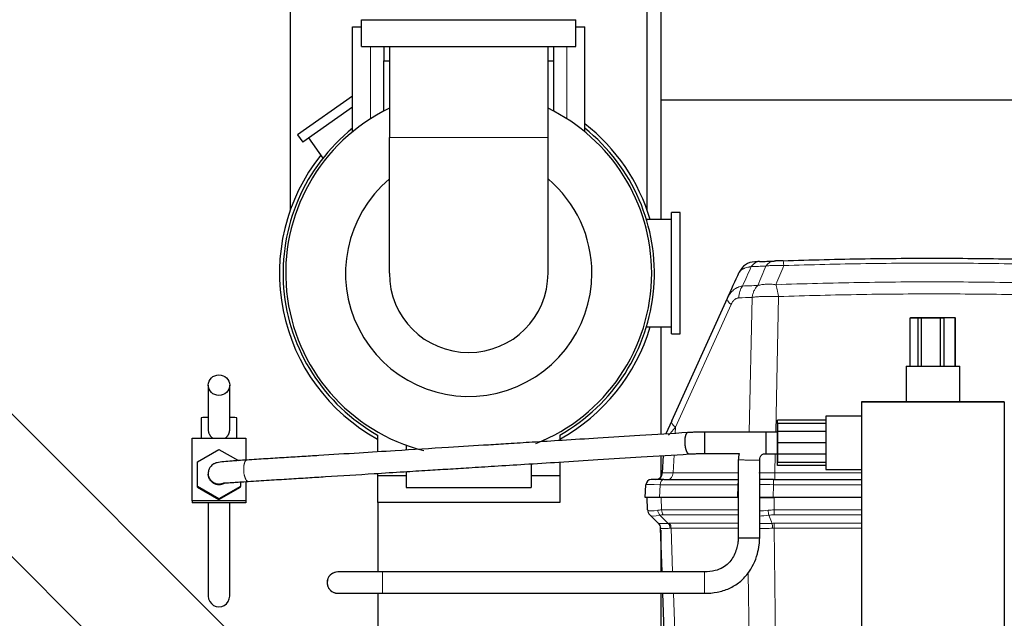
# Model space of a CAD drawing. Header units: inches. Extents: x 0 to 17820, y -10 to 12600.
# Tile 101 of 125: x 8462 to 9014, y 10493 to 10829. Entities that reach past the tile are written whole.
import ezdxf

# ---------------------------------------------------------------- set-up
doc = ezdxf.new("R2010")
doc.units = ezdxf.units.IN
doc.layers.add('1', color=7, linetype='Continuous', true_color=0xffffff)
doc.layers.add('254', color=7, linetype='Continuous', true_color=0xffffff)
doc.styles.add('latin_extended', font='simplex.shx')
doc.dimstyles.get("Standard").update_dxf_attribs({"dimtxt": 0.18, "dimasz": 0.18, "dimexe": 0.18, "dimexo": 0.0625, "dimgap": 0.09, "dimtad": 0, "dimtih": 1, "dimtoh": 1, "dimdec": 4, "dimzin": 0, "dimdsep": 46, "dimtxsty": 'Standard', "dimcen": 0.09, "dimadec": 0, "dimazin": 0, "dimtfac": 1, "dimtdec": 4, "dimtofl": 0, "dimtmove": 0, "dimatfit": 3, "dimfxl": 1, "dimtolj": 1, "dimtzin": 0, "dimarcsym": 0})

# ---------------------------------------------------------------- blocks, each defined once
blk = doc.blocks.new('_U5')
at = {"layer": '254', "color": 3, "linetype": 'Continuous', "lineweight": 13, "transparency": 16777216}
for p, q in [((7549.04, 10084.15), (7549.04, 11597.89)), ((9937.59, 8760.54), (9937.59, 11597.89)), ((7654.04, 11567.89), (9832.59, 11567.89))]:
    blk.add_line(p, q, dxfattribs=at)
at = {"layer": '254', "color": 3, "transparency": 16777216}
for points in [[(7654.04, 11585.39), (7654.04, 11550.39), (7549.04, 11567.89)], [(9832.59, 11550.39), (9832.59, 11585.39), (9937.59, 11567.89)]]:
    blk.add_solid(points, dxfattribs=at)
at = {"layer": 'Defpoints', "color": 0, "transparency": 16777216}
for p in [(9937.59, 11567.89), (7549.04, 10054.15), (9937.59, 8730.54)]:
    blk.add_point(p, dxfattribs=at)
at = {"layer": '254', "color": 2, "lineweight": 13, "transparency": 16777216, "insert": (8560.82, 11725.39), "char_height": 105, "attachment_point": 1, "style": 'latin_extended'}
blk.add_mtext('\\A1;2389', dxfattribs=at)

msp = doc.modelspace()

# ---------------------------------------------------------------- linework, layer by layer
at = {"layer": '1', "color": 2, "linetype": 'Continuous', "lineweight": 25}
for p, q in [((8821.094, 10955.047), (8821.094, 10783.749)), ((8613.54, 10841.649), (8613.54, 10721.807)), ((8813.54, 10721.807), (8813.54, 10841.649)), ((8653.54, 10828.649), (8773.54, 10828.649)), ((8653.54, 10813.649), (8653.54, 10828.649)), ((8773.54, 10813.649), (8773.54, 10828.649)), ((8648.54, 10824.649), (8653.54, 10824.649)), ((8648.54, 10765.904), (8648.54, 10824.649)), ((8773.541, 10824.649), (8778.54, 10824.649)), ((8778.54, 10765.904), (8778.54, 10824.649)), ((8653.54, 10813.649), (8773.54, 10813.649)), ((8666.04, 10813.649), (8666.04, 10805.649)), ((8669.09, 10813.652), (8669.09, 10762.649)), ((8757.99, 10762.649), (8757.99, 10813.652)), ((8761.04, 10813.649), (8761.04, 10805.649)), ((8666.04, 10777.479), (8666.04, 10805.649)), ((8666.04, 10805.649), (8669.091, 10805.649)), ((8757.99, 10805.649), (8761.04, 10805.649)), ((8761.04, 10805.649), (8761.04, 10777.479)), ((8648.54, 10785.797), (8617.72, 10764.217)), ((8821.094, 10783.749), (8821.094, 10716.647)), ((8821.094, 10783.749), (9067.955, 10783.749)), ((8648.543, 10779.695), (8620.588, 10760.121)), ((8617.72, 10764.217), (8620.588, 10760.121)), ((8623.865, 10762.416), (8631.849, 10751.013)), ((8669.09, 10686.649), (8669.09, 10762.649)), ((8757.99, 10686.649), (8757.99, 10762.649)), ((8827.04, 10716.649), (8813.145, 10716.649)), ((8832.04, 10720.649), (8827.04, 10720.649)), ((8827.04, 10652.649), (8827.04, 10720.649)), ((8832.04, 10652.649), (8832.04, 10720.649)), ((8591.577, 10473.872), (8356.981, 10708.468)), ((8827.303, 10603.951), (8858.476, 10672.698)), ((8960.839, 10661.648), (8967.19, 10661.648)), ((8960.839, 10634.649), (8960.839, 10661.648)), ((8965.376, 10661.649), (8961.032, 10661.649)), ((8961.032, 10661.648), (8961.032, 10661.649)), ((8977.885, 10661.649), (8965.376, 10661.649)), ((8965.376, 10634.649), (8965.376, 10661.649)), ((8967.19, 10661.648), (8979.892, 10661.648)), ((8967.19, 10634.649), (8967.19, 10661.648)), ((8986.049, 10661.649), (8977.885, 10661.649)), ((8977.885, 10634.649), (8977.885, 10661.649)), ((8979.892, 10634.649), (8979.892, 10661.648)), ((8986.049, 10634.649), (8986.049, 10661.649)), ((8986.049, 10661.648), (8986.242, 10661.648)), ((8986.242, 10634.649), (8986.242, 10661.648)), ((8813.122, 10656.649), (8827.04, 10656.649)), ((8821.094, 10656.652), (8821.094, 10596.421)), ((8333.578, 10651.968), (8513.71, 10471.836)), ((8827.04, 10652.649), (8832.04, 10652.649)), ((8958.54, 10634.649), (8958.54, 10614.649)), ((8958.54, 10634.649), (8958.54, 10614.649)), ((8958.54, 10634.649), (8973.54, 10634.649)), ((8958.54, 10634.649), (8973.54, 10634.649)), ((8973.54, 10634.649), (8988.54, 10634.649)), ((8973.54, 10634.649), (8988.54, 10634.649)), ((8988.54, 10614.649), (8988.54, 10634.649)), ((8988.54, 10614.649), (8988.54, 10634.649)), ((8567.67, 10623.936), (8567.67, 10598.971)), ((8579.67, 10598.974), (8579.67, 10623.936)), ((9013.539, 10614.649), (8933.539, 10614.649)), ((8933.539, 10614.649), (8933.539, 10142.149)), ((8933.54, 10614.649), (8933.54, 10142.149)), ((8933.54, 10614.649), (9013.54, 10614.649)), ((9013.539, 10614.649), (9013.539, 10416.726)), ((9013.54, 10614.649), (9013.54, 10416.726)), ((8563.633, 10605.661), (8563.633, 10594.219)), ((8583.708, 10594.219), (8583.708, 10605.661)), ((8933.539, 10606.649), (8913.54, 10606.649)), ((8913.54, 10606.649), (8913.54, 10591.649)), ((8827.303, 10603.951), (8823.996, 10596.657)), ((8913.54, 10602.549), (8886.54, 10602.549)), ((8886.54, 10602.549), (8886.54, 10591.549)), ((8886.541, 10597.999), (8886.541, 10604.35)), ((8913.54, 10604.35), (8886.541, 10604.35)), ((8558.67, 10559.231), (8558.67, 10594.219)), ((8558.67, 10594.219), (8588.67, 10594.219)), ((8588.67, 10594.219), (8588.67, 10581.96)), ((8662.54, 10596.013), (8662.54, 10586.557)), ((8764.54, 10596.013), (8764.54, 10592.901)), ((8886.541, 10585.297), (8886.541, 10597.999)), ((8913.54, 10597.999), (8886.541, 10597.999)), ((8678.54, 10590.31), (8678.54, 10587.552)), ((8886.54, 10591.549), (8886.54, 10580.549)), ((8913.54, 10591.549), (8886.54, 10591.549)), ((8913.54, 10591.639), (8913.54, 10576.639)), ((8561.67, 10581.045), (8573.67, 10587.971)), ((8573.67, 10587.971), (8584.547, 10581.693)), ((8821.094, 10584.397), (8821.094, 10572.317)), ((8822.163, 10574.835), (8822.669, 10584.494)), ((8886.541, 10578.946), (8886.541, 10585.297)), ((8913.54, 10585.297), (8886.541, 10585.297)), ((8561.67, 10567.193), (8561.67, 10581.045)), ((8748.54, 10579.883), (8748.54, 10566.649)), ((8764.54, 10580.878), (8764.54, 10573.149)), ((8913.54, 10580.549), (8886.54, 10580.549)), ((8913.54, 10578.946), (8886.541, 10578.946)), ((8662.54, 10574.534), (8662.54, 10573.149)), ((8662.54, 10573.149), (8662.54, 10558.149)), ((8678.542, 10573.149), (8662.54, 10573.149)), ((8678.54, 10575.529), (8678.54, 10566.649)), ((8764.54, 10573.149), (8748.539, 10573.149)), ((8764.54, 10573.149), (8764.54, 10558.149)), ((8913.54, 10576.639), (8933.539, 10576.639)), ((8561.67, 10566.8), (8561.67, 10567.193)), ((8573.67, 10560.267), (8561.67, 10567.193)), ((8561.67, 10566.8), (8573.67, 10559.875)), ((8585.67, 10567.193), (8573.67, 10560.267)), ((8573.67, 10559.875), (8585.67, 10566.8)), ((8585.67, 10569.742), (8585.67, 10567.193)), ((8585.67, 10566.8), (8585.67, 10567.193)), ((8588.67, 10569.936), (8588.67, 10559.231)), ((8678.54, 10566.649), (8748.54, 10566.649)), ((8812.44, 10561.044), (8812.815, 10568.201)), ((8822.831, 10571.044), (8815.811, 10571.044)), ((8822.831, 10571.044), (8864.54, 10571.044)), ((8884.205, 10571.044), (8876.167, 10571.044)), ((8884.205, 10571.044), (8933.541, 10571.044)), ((8558.67, 10559.231), (8558.67, 10558.053)), ((8588.67, 10559.231), (8558.67, 10559.231)), ((8588.67, 10558.053), (8558.67, 10558.053)), ((8573.67, 10559.875), (8573.67, 10560.267)), ((8588.67, 10559.231), (8588.67, 10558.053)), ((8764.54, 10558.149), (8662.54, 10558.149)), ((8662.789, 10519.357), (8662.789, 10558.152)), ((8820.337, 10561.044), (8812.44, 10561.044)), ((8813.697, 10554.05), (8813.453, 10561.044)), ((8864.153, 10561.044), (8820.337, 10561.044)), ((8884.16, 10561.044), (8876.2, 10561.044)), ((8876.245, 10561.044), (8884.57, 10561.044)), ((8933.54, 10561.044), (8884.16, 10561.044)), ((8815.097, 10551.137), (8814.916, 10551.312)), ((8819.857, 10546.541), (8815.097, 10551.137)), ((8821.909, 10519.355), (8821.054, 10543.824)), ((8821.094, 10542.678), (8821.094, 10519.353)), ((8634.253, 10513.36), (8634.253, 10513.353)), ((8662.789, 10400.656), (8662.789, 10507.358)), ((8821.094, 10507.354), (8821.094, 10398.649)), ((8826.04, 10401.044), (8822.328, 10507.355))]:
    msp.add_line(p, q, dxfattribs=at)
at = {"layer": '1', "color": 110, "linetype": 'Continuous', "lineweight": 13}
for p, q in [((8658.54, 10773.143), (8658.54, 10813.649)), ((8768.54, 10773.143), (8768.54, 10813.649)), ((8757.99, 10762.649), (8669.09, 10762.649)), ((8870.666, 10597.649), (8872.246, 10673.101)), ((8887.075, 10673.53), (8885.486, 10597.649)), ((8860.522, 10669.092), (8829.349, 10600.344)), ((8829.349, 10600.344), (8829.17, 10596.921)), ((8828.538, 10584.859), (8828.013, 10574.835)), ((8885.232, 10585.549), (8885.008, 10574.835)), ((8828.013, 10574.835), (8864.54, 10574.835)), ((8885.008, 10574.835), (8933.545, 10574.835)), ((8820.712, 10568.201), (8820.337, 10561.044)), ((8864.303, 10568.201), (8820.712, 10568.201)), ((8864.153, 10561.044), (8864.303, 10568.201)), ((8884.31, 10568.201), (8884.16, 10561.044)), ((8933.54, 10568.201), (8884.31, 10568.201)), ((8821.356, 10561.044), (8821.6, 10554.05)), ((8884.57, 10561.044), (8884.668, 10554.05)), ((8820.59, 10551.137), (8825.35, 10546.541)), ((8821.6, 10554.05), (8864.54, 10554.05)), ((8864.54, 10551.312), (8822.462, 10551.312)), ((8881.659, 10551.12), (8883.555, 10546.539)), ((8933.544, 10551.312), (8884.626, 10551.312)), ((8884.668, 10554.05), (8933.54, 10554.05)), ((8826.046, 10546.562), (8864.54, 10546.562)), ((8884.611, 10546.562), (8933.541, 10546.562)), ((8826.908, 10543.824), (8827.763, 10519.355)), ((8864.54, 10543.824), (8826.908, 10543.824)), ((8884.569, 10543.827), (8886.465, 10401.044)), ((8933.54, 10543.827), (8884.569, 10543.827)), ((8871.634, 10401.044), (8870.071, 10518.782)), ((8828.182, 10507.355), (8831.894, 10401.044))]:
    msp.add_line(p, q, dxfattribs=at)
at = {"layer": '1', "color": 2, "linetype": 'Continuous', "lineweight": 25}
for centre, radius, start, end in [((8713.54, 10686.649), 102.5, 115.70063, 255.85313), ((8713.54, 10686.649), 102.5, 0, 64.305), ((8713.54, 10686.649), 104, 128.68002, 240.63414), ((8713.54, 10686.649), 104, 299.36586, 51.31998), ((8713.54, 10686.649), 106, 16.44187, 52.18312), ((8713.54, 10686.649), 106, 141.435, 241.23937), ((8713.54, 10686.649), 69, 130.10625, 0), ((8713.54, 10686.649), 69, 0, 49.89938), ((8874.155, 10683.06), 10, 92.2875, 155.60855), ((8713.54, 10686.649), 44.45, 180, 0), ((8713.54, 10686.649), 102.5, 291.47062, 0), ((8713.54, 10686.649), 106, 298.76063, 343.56375), ((8818.168, 10575.044), 4, 270, 357), ((8815.811, 10568.044), 3, 90, 177), ((8817.695, 10554.19), 4, 182, 226), ((8817.056, 10543.684), 4, 2, 46)]:
    msp.add_arc(centre, radius, start, end, dxfattribs=at)
at = {"layer": '1', "color": 110, "linetype": 'Continuous', "lineweight": 13}
for centre, major_axis, ratio, start_param, end_param in [((8884.943, 10683.467), (-0.356, 9.994), 0.7044459, 0, 0.7470351), ((8890.03, 10683.643), (0.335, -9.994), 0.0364755, 2.3817732, 3.1415927), ((8876.878, 10683.167), (-0.388, 9.992), 0.7043164, 0, 0.7458904), ((8871.948, 10672.309), (-0.38, 9.993), 0.7058529, 0.7460838, 1.4915916), ((8867.584, 10668.569), (9.107, -4.13), 0.3265315, 3.1415927, 3.9852637), ((8844.426, 10617.497), (21.308, 24.447), 0.0041215, 2.3520688, 2.6571716), ((8836.411, 10599.821), (9.107, -4.13), 0.3265315, 3.1415927, 3.9852637), ((8842.201, 10575.044), (20.038, 0.209), 0.0043176, 3.1413211, 3.9255841), ((8825.188, 10575.044), (0, -4), 0.7071068, 0, 1.5184364), ((8884.337, 10575.044), (20.006, 0.084), 0.0106102, 4.2895156, 4.7458768), ((8885.147, 10575.044), (0, 4), 0.0348995, 1.6231562, 3.1415927), ((8839.844, 10568.044), (-27.029, 0.157), 0.0024029, 5.4988104, 6.2830734), ((8822.831, 10568.044), (0, 3), 0.7071068, 0, 1.5184364), ((8866.421, 10568.044), (0, 3), 0.7071068, 1.1160033, 1.5184364), ((8883.395, 10568.044), (-27.005, 0.063), 0.0058962, 4.6785247, 4.9794208), ((8884.205, 10568.044), (0, 3), 0.0348995, 4.7647489, 6.2831853), ((8841.512, 10531.19), (-27.815, 22.86), 0.0012043, 0.0010623, 0.1244399), ((8817.876, 10554.015), (2.779, 2.877), 0.9843837, 2.3675742, 3.1415927), ((8840.356, 10564.279), (26.632, 10.16), 0.1373262, 3.2180339, 3.7561723), ((8840.356, 10564.279), (25.439, 12.901), 0.1731331, 3.2015008, 3.7396392), ((8841.512, 10531.19), (-26.395, 20.361), 0.393791, 5.8137109, 5.9370884), ((8822.555, 10554.015), (-0.791, 3.921), 0.7856053, 1.4504059, 2.2244243), ((8839.547, 10528.312), (-22.007, 21.251), 0.399716, 5.8907385, 6.0141161), ((8824.427, 10554.19), (0, 4), 0.7071068, 1.6057029, 2.3736478), ((8883.597, 10564.279), (26.627, 6.05), 0.4614087, 4.3290443, 4.5355083), ((8883.597, 10564.279), (26.896, 4.545), 0.366406, 4.3735947, 4.5609559), ((8884.059, 10531.19), (26.938, 2.025), 0.8452863, 1.4847689, 1.6139917), ((8881.562, 10553.998), (-0.514, 3.967), 0.0981334, 1.5949464, 2.3695471), ((8884.156, 10528.312), (16.311, 16.541), 0.9797618, 0.7682011, 0.8974239), ((8884.529, 10554.19), (0, 4), 0.0348995, 3.9095375, 4.6774824), ((8843.874, 10522.562), (-22.963, 22.175), 0.3997158, 5.8907389, 5.9326837), ((8823.386, 10543.663), (0.248, -3.992), 0.7365098, 1.5606155, 2.328865), ((8824.082, 10543.684), (0, -4), 0.7071068, 1.6057029, 2.3736478), ((8884.105, 10522.545), (16.74, 17.556), 0.9790743, 0.7510683, 0.7950929), ((8883.652, 10543.662), (0.176, -3.996), 0.0107279, 1.606568, 2.3741804), ((8884.708, 10543.685), (0, -4), 0.0348995, 3.9095375, 4.6767843), ((8841.909, 10519.684), (-20.855, 24.14), 0.0011363, 6.2426526, 6.2845973), ((8841.909, 10519.684), (-18.569, 23.033), 0.3891219, 5.9768116, 6.0187565), ((8884.202, 10519.668), (1.011, 24.145), 0.827012, 0.0321983, 0.0762229)]:
    msp.add_ellipse(centre, major_axis=major_axis, ratio=ratio, start_param=start_param, end_param=end_param, dxfattribs=at)
at = {"layer": '1', "color": 2, "linetype": 'Continuous', "lineweight": 25}
msp.add_ellipse((8573.67, 10623.936), major_axis=(-6, 0), ratio=0.9588735, dxfattribs=at)
for centre, major_axis, ratio, start_param, end_param in [((8573.671, 10605.661), (10.037, 0), 0.0261769, 2.2115831, 3.1415927), ((8573.671, 10605.661), (10.037, 0), 0.0261769, 0, 0.930206), ((8817.078, 10543.663), (-2.779, -2.877), 0.9981779, 2.3733431, 3.1415927), ((8640.253, 10513.36), (-6, 0), 1, 4.712389, 6.2831853), ((8573.671, 10505.781), (6, 0), 0.9996573, 3.1411018, 6.2827926)]:
    msp.add_ellipse(centre, major_axis=major_axis, ratio=ratio, start_param=start_param, end_param=end_param, dxfattribs=at)
for points, degree in [([(8876.49, 10693.16), (8879.189, 10693.264), (8881.888, 10693.365), (8884.587, 10693.461)], 3), ([(8858.476, 10672.698), (8860.665, 10677.526), (8862.856, 10682.356), (8865.047, 10687.19)], 3), ([(8880.054, 10585.549), (8883.297, 10585.549), (8886.54, 10585.549)], 2)]:
    msp.add_open_spline(points, degree=degree, dxfattribs=at)
for points, knots in [([(8889.695, 10693.638), (8889.458, 10693.63), (8889.222, 10693.622), (8888.927, 10693.612), (8888.869, 10693.61), (8888.751, 10693.606), (8888.692, 10693.604), (8888.515, 10693.598), (8888.399, 10693.594), (8888.051, 10693.582), (8887.822, 10693.574), (8887.372, 10693.559), (8887.149, 10693.551), (8886.821, 10693.54), (8886.713, 10693.536), (8886.551, 10693.53), (8886.497, 10693.528), (8886.391, 10693.525), (8886.338, 10693.523), (8886.076, 10693.514), (8885.873, 10693.506), (8885.482, 10693.493), (8885.294, 10693.486), (8884.931, 10693.473), (8884.756, 10693.467), (8884.587, 10693.461)], [0, 0, 0, 0, 0.125, 0.125, 0.15625, 0.15625, 0.1875, 0.1875, 0.25, 0.25, 0.375, 0.375, 0.5, 0.5, 0.5625, 0.5625, 0.59375, 0.59375, 0.625, 0.625, 0.75, 0.75, 0.875, 0.875, 1, 1, 1, 1]), ([(8889.695, 10693.638), (8905.02, 10694.152), (8935.668, 10694.898), (8981.64, 10695.172), (9012.287, 10694.791), (9035.272, 10694.294), (9046.765, 10693.992), (9058.257, 10693.611), (9065.918, 10693.34), (9069.749, 10693.195), (9088.903, 10692.428), (9104.219, 10691.673), (9127.183, 10690.33), (9134.835, 10689.847), (9150.133, 10688.811), (9157.779, 10688.258), (9180.707, 10686.493), (9211.255, 10683.858), (9241.755, 10680.662), (9256.993, 10678.923)], [0, 0, 0, 0, 0.125, 0.25, 0.375, 0.375, 0.4375, 0.46875, 0.46875, 0.5, 0.5, 0.625, 0.625, 0.6875, 0.6875, 0.75, 0.75, 0.875, 1, 1, 1, 1]), ([(8876.49, 10693.16), (8876.363, 10693.155), (8876.241, 10693.15), (8876.065, 10693.143), (8876.008, 10693.141), (8875.895, 10693.136), (8875.841, 10693.134), (8875.573, 10693.124), (8875.379, 10693.116), (8875.027, 10693.102), (8874.869, 10693.096), (8874.692, 10693.089), (8874.658, 10693.088), (8874.592, 10693.085), (8874.56, 10693.084), (8874.467, 10693.08), (8874.41, 10693.078), (8874.25, 10693.072), (8874.16, 10693.068), (8874.008, 10693.062), (8873.946, 10693.059), (8873.849, 10693.056), (8873.814, 10693.054), (8873.767, 10693.052), (8873.756, 10693.052), (8873.756, 10693.052)], [0, 0, 0, 0, 0.0626514, 0.0626514, 0.0939771, 0.0939771, 0.1253028, 0.1253028, 0.2506057, 0.2506057, 0.3759085, 0.3759085, 0.4072342, 0.4072342, 0.4385599, 0.4385599, 0.5012113, 0.5012113, 0.6265141, 0.6265141, 0.751817, 0.751817, 0.8771198, 0.8771198, 1, 1, 1, 1]), ([(8567.67, 10598.971), (8567.67, 10598.935), (8567.671, 10598.81), (8567.675, 10598.686), (8567.691, 10598.423), (8567.726, 10598.075), (8567.792, 10597.735), (8567.853, 10597.483), (8567.886, 10597.357), (8567.924, 10597.233), (8567.951, 10597.15), (8567.964, 10597.109), (8568.035, 10596.905), (8568.162, 10596.589), (8568.316, 10596.29), (8568.443, 10596.073), (8568.509, 10595.966), (8568.578, 10595.862), (8568.626, 10595.792), (8568.65, 10595.758), (8568.773, 10595.588), (8568.877, 10595.458), (8569.095, 10595.209), (8569.21, 10595.09), (8569.451, 10594.863), (8569.577, 10594.755), (8569.742, 10594.626), (8569.775, 10594.6), (8569.843, 10594.55), (8569.877, 10594.525), (8569.979, 10594.452), (8570.049, 10594.405), (8570.195, 10594.31), (8570.272, 10594.263), (8570.35, 10594.217)], [0, 0, 0, 0, 0.0181462, 0.0626223, 0.0626223, 0.1515745, 0.2405266, 0.2405266, 0.2850027, 0.3072407, 0.3072407, 0.3294787, 0.3294787, 0.4184309, 0.507383, 0.507383, 0.5518591, 0.5740971, 0.5740971, 0.5963352, 0.5963352, 0.6852873, 0.6852873, 0.7742395, 0.7742395, 0.8631916, 0.8631916, 0.8854296, 0.8854296, 0.9076677, 0.9076677, 0.9521437, 0.9521437, 1, 1, 1, 1]), ([(8576.959, 10594.2), (8577.047, 10594.25), (8577.134, 10594.304), (8577.255, 10594.382), (8577.29, 10594.405), (8577.359, 10594.452), (8577.463, 10594.524), (8577.563, 10594.599), (8577.759, 10594.753), (8577.884, 10594.86), (8578.124, 10595.086), (8578.239, 10595.204), (8578.457, 10595.451), (8578.561, 10595.581), (8578.683, 10595.75), (8578.708, 10595.785), (8578.755, 10595.854), (8578.825, 10595.958), (8578.89, 10596.064), (8579.017, 10596.28), (8579.171, 10596.575), (8579.297, 10596.888), (8579.382, 10597.129), (8579.421, 10597.251), (8579.457, 10597.376), (8579.479, 10597.46), (8579.49, 10597.502), (8579.543, 10597.714), (8579.576, 10597.885), (8579.628, 10598.23), (8579.66, 10598.534), (8579.67, 10598.841), (8579.67, 10598.974)], [0, 0, 0, 0, 0.0532711, 0.0532711, 0.075284, 0.075284, 0.0972968, 0.1413225, 0.1413225, 0.229374, 0.229374, 0.3174254, 0.3174254, 0.4054768, 0.4054768, 0.4274897, 0.4274897, 0.4495025, 0.4935282, 0.4935282, 0.5815796, 0.6696311, 0.6696311, 0.7136568, 0.7356696, 0.7356696, 0.7576825, 0.7576825, 0.8457339, 0.8457339, 0.9337853, 1, 1, 1, 1]), ([(8836.324, 10597.366), (8827.361, 10596.809), (8810.562, 10595.764), (8787.058, 10594.302), (8766.942, 10593.051), (8750.215, 10592.01), (8736.468, 10591.155), (8720.855, 10590.184), (8699.695, 10588.868), (8675.55, 10587.366), (8651.337, 10585.86), (8633.947, 10584.778), (8619.974, 10583.909), (8610.096, 10583.295), (8599.838, 10582.657), (8592.873, 10582.224), (8589.324, 10582.003)], [0, 0, 0, 0, 0.1088661, 0.2040292, 0.2854715, 0.3531938, 0.4071964, 0.4524366, 0.5428257, 0.6641971, 0.7456983, 0.8369156, 0.8754092, 0.9154024, 0.9568952, 1, 1, 1, 1]), ([(8845.686, 10597.648), (8844.508, 10597.649), (8842.42, 10597.627), (8839.652, 10597.548), (8837.716, 10597.453), (8836.688, 10597.39), (8836.324, 10597.366)], [0, 0, 0, 0, 0.367247, 0.6567455, 0.8777396, 1, 1, 1, 1]), ([(8886.541, 10597.648), (8879.735, 10597.648), (8869.526, 10597.648), (8855.908, 10597.648), (8849.096, 10597.648), (8845.686, 10597.648)], [0, 0, 0, 0, 0.4997506, 0.7496338, 1, 1, 1, 1]), ([(8590.048, 10570.025), (8593.959, 10570.268), (8601.573, 10570.742), (8612.69, 10571.433), (8623.201, 10572.087), (8639.097, 10573.076), (8657.067, 10574.193), (8676.178, 10575.382), (8689.926, 10576.237), (8702.037, 10576.991), (8714.474, 10577.764), (8728.792, 10578.655), (8745.611, 10579.701), (8764.929, 10580.902), (8786.748, 10582.26), (8811.065, 10583.772), (8828.109, 10584.832), (8837.048, 10585.388)], [0, 0, 0, 0, 0.0475014, 0.0924737, 0.1350272, 0.175162, 0.2855532, 0.3532771, 0.4072893, 0.4525267, 0.5003752, 0.558345, 0.6264358, 0.7046479, 0.7929818, 0.8914379, 1, 1, 1, 1]), ([(8837.048, 10585.388), (8837.984, 10585.451), (8839.74, 10585.545), (8842.657, 10585.629), (8844.59, 10585.649), (8845.689, 10585.648)], [0, 0, 0, 0, 0.3423736, 0.6301384, 1, 1, 1, 1]), ([(8845.689, 10585.648), (8849.098, 10585.648), (8855.531, 10585.648), (8861.964, 10585.648), (8864.989, 10585.648)], [0, 0, 0, 0, 0.5298282, 1, 1, 1, 1]), ([(8864.978, 10585.651), (8864.972, 10585.627), (8864.705, 10584.444), (8864.562, 10583.246), (8864.541, 10582.035)], [0, 0, 0, 0, 0.0204379, 1, 1, 1, 1]), ([(8876.54, 10581.99), (8876.54, 10582.009), (8876.54, 10582.032), (8876.54, 10582.055), (8876.54, 10582.059), (8876.54, 10582.059), (8876.54, 10582.06), (8876.54, 10582.06), (8876.54, 10582.06), (8876.541, 10582.06), (8876.541, 10582.059), (8876.541, 10582.059), (8876.541, 10582.06), (8876.541, 10582.06), (8876.542, 10582.073), (8876.543, 10582.098), (8876.549, 10582.2), (8876.578, 10582.483), (8876.714, 10583.242), (8877.008, 10584.098), (8877.518, 10584.805), (8878.004, 10585.184), (8878.855, 10585.489), (8879.561, 10585.58), (8880.054, 10585.549)], [0, 0, 0, 0, 0.0099217, 0.0120999, 0.0122255, 0.0122341, 0.0122373, 0.0122407, 0.0122449, 0.0123173, 0.0123333, 0.0123417, 0.0123582, 0.0123817, 0.0126118, 0.0188615, 0.0260593, 0.0658224, 0.1683563, 0.4309576, 0.5320644, 0.6218436, 0.750207, 1, 1, 1, 1]), ([(8589.32, 10582.003), (8587.654, 10581.9), (8584.769, 10581.712), (8580.27, 10581.393), (8575.823, 10581.008), (8573.355, 10580.72), (8571.917, 10580.335), (8571.306, 10580.102), (8570.27, 10579.593), (8568.928, 10578.47), (8567.898, 10576.55), (8567.684, 10575.292), (8567.671, 10574.585)], [0, 0, 0, 0, 0.1478939, 0.2694406, 0.4569641, 0.6882164, 0.7515438, 0.7736425, 0.7996115, 0.882708, 0.9386842, 1, 1, 1, 1]), ([(8864.541, 10582.035), (8864.541, 10578.399), (8864.54, 10571.121), (8864.54, 10561.418), (8864.54, 10552.919), (8864.54, 10545.644), (8864.54, 10540.793), (8864.54, 10538.375)], [0, 0, 0, 0, 0.2498671, 0.5000816, 0.6666922, 0.8338403, 1, 1, 1, 1]), ([(8876.54, 10538.368), (8876.54, 10542.004), (8876.54, 10549.283), (8876.54, 10558.381), (8876.54, 10565.664), (8876.54, 10571.126), (8876.54, 10576.568), (8876.54, 10580.189), (8876.54, 10581.99)], [0, 0, 0, 0, 0.2501104, 0.5005269, 0.6257436, 0.7509448, 0.8761553, 1, 1, 1, 1]), ([(8567.671, 10574.585), (8567.671, 10574.549), (8567.671, 10574.478), (8567.671, 10574.334), (8567.671, 10574.226), (8567.671, 10574.154)], [0, 0, 0, 0, 0.2477122, 0.4980091, 1, 1, 1, 1]), ([(8576.944, 10569.127), (8576.801, 10569.034), (8576.655, 10568.947), (8576.417, 10568.82), (8576.329, 10568.776), (8576.149, 10568.691), (8576.059, 10568.651), (8575.787, 10568.538), (8575.418, 10568.406), (8575.039, 10568.311), (8574.75, 10568.253), (8574.654, 10568.236), (8574.508, 10568.214), (8574.459, 10568.208), (8574.361, 10568.196), (8574.311, 10568.19), (8574.065, 10568.166), (8573.869, 10568.156), (8573.477, 10568.156), (8573.282, 10568.165), (8572.893, 10568.203), (8572.699, 10568.232), (8572.457, 10568.28), (8572.409, 10568.29), (8572.312, 10568.312), (8572.264, 10568.323), (8572.12, 10568.359), (8572.025, 10568.385), (8571.743, 10568.471), (8571.375, 10568.602), (8571.021, 10568.769), (8570.761, 10568.908), (8570.676, 10568.956), (8570.549, 10569.032), (8570.507, 10569.058), (8570.423, 10569.111), (8570.381, 10569.138), (8570.176, 10569.275), (8570.018, 10569.392), (8569.716, 10569.64), (8569.571, 10569.771), (8569.294, 10570.047), (8569.162, 10570.192), (8569.005, 10570.383), (8568.974, 10570.421), (8568.913, 10570.499), (8568.823, 10570.617), (8568.738, 10570.738), (8568.575, 10570.982), (8568.373, 10571.318), (8568.206, 10571.671), (8568.093, 10571.943), (8568.057, 10572.035), (8568.007, 10572.174), (8567.991, 10572.221), (8567.96, 10572.315), (8567.945, 10572.362), (8567.873, 10572.598), (8567.825, 10572.788), (8567.749, 10573.171), (8567.72, 10573.365), (8567.681, 10573.754), (8567.671, 10573.95), (8567.671, 10574.15), (8567.671, 10574.152), (8567.671, 10574.154)], [0, 0, 0, 0, 0.0398062, 0.0398062, 0.0626571, 0.0626571, 0.085508, 0.085508, 0.1312097, 0.1769115, 0.1769115, 0.1997624, 0.1997624, 0.2111878, 0.2111878, 0.2226132, 0.2226132, 0.268315, 0.268315, 0.3140167, 0.3140167, 0.3597185, 0.3597185, 0.3711439, 0.3711439, 0.3825694, 0.3825694, 0.4054202, 0.4054202, 0.451122, 0.4968237, 0.4968237, 0.5196746, 0.5196746, 0.5311, 0.5311, 0.5425255, 0.5425255, 0.5882272, 0.5882272, 0.633929, 0.633929, 0.6796307, 0.6796307, 0.6910562, 0.6910562, 0.7024816, 0.7253325, 0.7253325, 0.7710342, 0.816736, 0.816736, 0.8395869, 0.8395869, 0.8510123, 0.8510123, 0.8624377, 0.8624377, 0.9081395, 0.9081395, 0.9538412, 0.9538412, 0.999543, 0.999543, 1, 1, 1, 1]), ([(8576.654, 10569.178), (8576.672, 10569.152), (8576.895, 10569.108), (8578.241, 10569.198), (8581.35, 10569.443), (8585.582, 10569.74), (8588.392, 10569.922), (8590.051, 10570.025)], [0, 0, 0, 0, 0.0756848, 0.2798268, 0.5699879, 0.7625883, 1, 1, 1, 1]), ([(8567.671, 10558.053), (8567.671, 10556.425), (8567.671, 10550.156), (8567.671, 10537.979), (8567.671, 10524.831), (8567.671, 10515.942), (8567.671, 10512.595), (8567.671, 10511.512), (8567.671, 10510.613), (8567.671, 10509.825), (8567.671, 10509.06), (8567.671, 10508.121), (8567.671, 10507.009), (8567.671, 10506.21), (8567.671, 10505.781)], [0, 0, 0, 0, 0.0933995, 0.3598015, 0.6988586, 0.8480437, 0.8699242, 0.8909413, 0.9102165, 0.9215333, 0.93617, 0.9541267, 0.9754034, 1, 1, 1, 1]), ([(8579.671, 10505.781), (8579.671, 10506.207), (8579.671, 10506.987), (8579.671, 10508.052), (8579.671, 10508.906), (8579.671, 10509.603), (8579.671, 10510.824), (8579.671, 10513.285), (8579.671, 10518.147), (8579.671, 10526.844), (8579.671, 10539.992), (8579.671, 10551.076), (8579.671, 10557.518), (8579.671, 10558.053)], [0, 0, 0, 0, 0.0244302, 0.0447928, 0.0610879, 0.0734485, 0.0848142, 0.1311422, 0.2146859, 0.363871, 0.630273, 0.96933, 1, 1, 1, 1]), ([(8864.54, 10538.375), (8864.527, 10537.783), (8864.435, 10536.261), (8863.767, 10532.425), (8862.166, 10528.069), (8859.178, 10524.083), (8855.882, 10521.492), (8851.204, 10519.724), (8847.664, 10519.291), (8845.564, 10519.353)], [0, 0, 0, 0, 0.0586786, 0.1516154, 0.3863653, 0.5110174, 0.6425272, 0.7974898, 1, 1, 1, 1]), ([(8845.588, 10507.352), (8848.025, 10507.323), (8852.715, 10507.772), (8859.501, 10509.811), (8865.388, 10513.407), (8871.427, 10519.607), (8874.87, 10527.103), (8876.303, 10534.068), (8876.518, 10537.069), (8876.54, 10538.368)], [0, 0, 0, 0, 0.1469088, 0.2900982, 0.4294294, 0.565141, 0.815457, 0.9208137, 1, 1, 1, 1]), ([(8665.231, 10519.356), (8663.171, 10519.356), (8659.309, 10519.356), (8653.818, 10519.356), (8649.185, 10519.356), (8644.411, 10519.356), (8641.665, 10519.356), (8640.524, 10519.355), (8640.356, 10519.355), (8640.336, 10519.355)], [0, 0, 0, 0, 0.1542651, 0.2970686, 0.4318213, 0.5630483, 0.8163828, 0.9263108, 1, 1, 1, 1]), ([(8845.564, 10519.353), (8839.013, 10519.355), (8826.743, 10519.356), (8809.579, 10519.356), (8794.895, 10519.356), (8782.684, 10519.356), (8772.649, 10519.356), (8761.252, 10519.356), (8745.806, 10519.356), (8730.234, 10519.356), (8717.041, 10519.356), (8707.884, 10519.356), (8698.105, 10519.356), (8687.707, 10519.356), (8676.68, 10519.356), (8669.119, 10519.356), (8665.231, 10519.356)], [0, 0, 0, 0, 0.1089811, 0.2041203, 0.2855463, 0.3532593, 0.4072595, 0.4524912, 0.5428594, 0.6642136, 0.7115507, 0.7623308, 0.8165536, 0.8742191, 0.9353251, 1, 1, 1, 1]), ([(8634.253, 10513.356), (8634.187, 10513.399), (8634.27, 10513.026), (8634.392, 10511.643), (8635.274, 10509.86), (8636.569, 10508.475), (8638.15, 10507.666), (8639.277, 10507.422), (8639.789, 10507.371), (8640.019, 10507.36), (8640.127, 10507.357), (8640.174, 10507.356)], [0, 0, 0, 0, 0.2965903, 0.562041, 0.6971466, 0.822549, 0.9248689, 0.9675247, 0.9857717, 0.9939038, 1, 1, 1, 1]), ([(8640.174, 10507.356), (8640.203, 10507.356), (8640.399, 10507.356), (8641.591, 10507.356), (8644.373, 10507.356), (8649.171, 10507.356), (8653.814, 10507.356), (8659.308, 10507.356), (8663.172, 10507.356), (8665.231, 10507.356)], [0, 0, 0, 0, 0.0781219, 0.1877363, 0.4401048, 0.5707085, 0.7047292, 0.8466846, 1, 1, 1, 1]), ([(8665.231, 10507.356), (8669.264, 10507.356), (8677.025, 10507.356), (8688.217, 10507.356), (8698.512, 10507.356), (8707.916, 10507.356), (8719.685, 10507.356), (8732.558, 10507.356), (8748.025, 10507.356), (8764.991, 10507.356), (8780.145, 10507.356), (8792.444, 10507.356), (8800.179, 10507.356), (8808.369, 10507.356), (8817.016, 10507.356), (8826.122, 10507.355), (8835.697, 10507.357), (8842.237, 10507.354), (8845.588, 10507.352)], [0, 0, 0, 0, 0.0670794, 0.1290943, 0.1861743, 0.2383171, 0.2855224, 0.3819339, 0.4524406, 0.5428037, 0.6641409, 0.7044978, 0.7473832, 0.7927971, 0.8407397, 0.8912111, 0.9442693, 1, 1, 1, 1])]:
    msp.add_open_spline(points, degree=3, knots=knots, dxfattribs=at)
at = {"layer": '1', "color": 110, "linetype": 'Continuous', "lineweight": 13}
for points, knots in [([(8871.817, 10690.321), (8871.578, 10690.286), (8871.343, 10690.249), (8871, 10690.189), (8870.887, 10690.169), (8870.664, 10690.126), (8870.555, 10690.105), (8870.013, 10689.994), (8869.606, 10689.898), (8868.838, 10689.687), (8868.479, 10689.574), (8868.059, 10689.423), (8867.976, 10689.392), (8867.855, 10689.345), (8867.815, 10689.329), (8867.735, 10689.297), (8867.696, 10689.281), (8867.502, 10689.201), (8867.315, 10689.118), (8867.139, 10689.033), (8867.069, 10688.998), (8867.035, 10688.981), (8866.933, 10688.929), (8866.867, 10688.894), (8866.673, 10688.787), (8866.551, 10688.715), (8866.204, 10688.495), (8866, 10688.343), (8865.642, 10688.03), (8865.489, 10687.868), (8865.231, 10687.536), (8865.127, 10687.365), (8865.047, 10687.19)], [0, 0, 0, 0, 0.0625, 0.0625, 0.09375, 0.09375, 0.125, 0.125, 0.25, 0.25, 0.375, 0.375, 0.40625, 0.40625, 0.421875, 0.421875, 0.4375, 0.4375, 0.5, 0.515625, 0.515625, 0.53125, 0.53125, 0.5625, 0.5625, 0.625, 0.625, 0.75, 0.75, 0.875, 0.875, 1, 1, 1, 1]), ([(8890.038, 10690.897), (8889.576, 10690.932), (8889.116, 10690.962), (8888.543, 10690.991), (8888.429, 10690.997), (8888.2, 10691.007), (8888.086, 10691.012), (8887.744, 10691.026), (8887.518, 10691.033), (8886.842, 10691.051), (8885.952, 10691.064), (8885.083, 10691.053), (8884.439, 10691.036), (8884.172, 10691.027), (8883.907, 10691.016), (8883.802, 10691.011), (8883.749, 10691.009), (8883.591, 10691.001), (8883.486, 10690.996), (8882.966, 10690.967), (8882.56, 10690.938), (8881.767, 10690.869), (8880.993, 10690.789), (8880.257, 10690.686), (8879.899, 10690.629)], [0, 0, 0, 0, 0.125, 0.125, 0.15625, 0.15625, 0.1875, 0.1875, 0.25, 0.25, 0.375, 0.5, 0.5, 0.5625, 0.578125, 0.578125, 0.59375, 0.59375, 0.625, 0.625, 0.75, 0.75, 0.875, 1, 1, 1, 1]), ([(9256.879, 10676.184), (9241.66, 10677.922), (9211.198, 10681.116), (9180.688, 10683.748), (9157.788, 10685.512), (9150.152, 10686.065), (9134.873, 10687.1), (9127.231, 10687.583), (9104.295, 10688.925), (9088.998, 10689.68), (9069.868, 10690.447), (9066.042, 10690.591), (9058.39, 10690.863), (9046.912, 10691.244), (9035.434, 10691.545), (9012.478, 10692.043), (8981.869, 10692.425), (8935.954, 10692.154), (8905.344, 10691.41), (8890.038, 10690.897)], [0, 0, 0, 0, 0.125, 0.25, 0.25, 0.3125, 0.3125, 0.375, 0.375, 0.5, 0.5, 0.53125, 0.53125, 0.5625, 0.625, 0.625, 0.75, 0.875, 1, 1, 1, 1]), ([(8866.882, 10679.465), (8866.423, 10679.398), (8865.526, 10679.206), (8864.671, 10678.899), (8864.046, 10678.626), (8863.841, 10678.528), (8863.587, 10678.395), (8863.537, 10678.369), (8863.436, 10678.314), (8863.286, 10678.231), (8863.138, 10678.144), (8862.65, 10677.846), (8862.276, 10677.581), (8861.56, 10677.001), (8861.218, 10676.685), (8860.811, 10676.258), (8860.73, 10676.171), (8860.572, 10675.994), (8860.338, 10675.725), (8860.115, 10675.444), (8859.684, 10674.866), (8859.415, 10674.46), (8859.042, 10673.822), (8858.922, 10673.604), (8858.749, 10673.269), (8858.693, 10673.156), (8858.583, 10672.929), (8858.529, 10672.814), (8858.476, 10672.698)], [0, 0, 0, 0, 0.125, 0.25, 0.25, 0.3125, 0.3125, 0.328125, 0.328125, 0.34375, 0.375, 0.375, 0.5, 0.5, 0.625, 0.625, 0.65625, 0.65625, 0.6875, 0.75, 0.75, 0.875, 0.875, 0.9375, 0.9375, 0.96875, 0.96875, 1, 1, 1, 1]), ([(8875.404, 10679.782), (8875.197, 10679.565), (8874.998, 10679.337), (8874.617, 10678.863), (8874.435, 10678.616), (8874.089, 10678.105), (8873.925, 10677.842), (8873.617, 10677.299), (8873.473, 10677.02), (8873.205, 10676.451), (8873.081, 10676.16), (8872.855, 10675.567), (8872.752, 10675.266), (8872.478, 10674.352), (8872.339, 10673.728), (8872.246, 10673.101)], [0, 0, 0, 0, 0.125, 0.125, 0.25, 0.25, 0.375, 0.375, 0.5, 0.5, 0.625, 0.625, 0.75, 0.75, 1, 1, 1, 1]), ([(8885.599, 10680.221), (8884.697, 10680.342), (8883.794, 10680.424), (8882.01, 10680.508), (8881.128, 10680.509), (8879.834, 10680.452), (8879.408, 10680.423), (8878.568, 10680.345), (8878.154, 10680.297), (8876.934, 10680.124), (8876.15, 10679.97), (8875.404, 10679.782)], [0, 0, 0, 0, 0.25, 0.25, 0.5, 0.5, 0.625, 0.625, 0.75, 0.75, 1, 1, 1, 1]), ([(8885.599, 10680.221), (8901.154, 10680.775), (8932.264, 10681.589), (8978.929, 10681.934), (9010.039, 10681.58), (9033.371, 10681.095), (9045.038, 10680.798), (9058.649, 10680.356), (9064.482, 10680.146), (9068.371, 10680.001), (9070.315, 10679.926), (9080.037, 10679.542), (9091.7, 10679.026), (9105.303, 10678.328), (9111.131, 10678.008), (9115.017, 10677.791), (9116.96, 10677.679), (9134.443, 10676.659), (9165.499, 10674.554), (9212.009, 10670.522), (9242.967, 10667.251), (9258.433, 10665.469)], [0, 0, 0, 0, 0.125, 0.25, 0.375, 0.375, 0.4375, 0.46875, 0.484375, 0.484375, 0.5, 0.5, 0.5625, 0.59375, 0.609375, 0.609375, 0.625, 0.625, 0.75, 0.875, 1, 1, 1, 1]), ([(8887.075, 10673.53), (8886.976, 10674.162), (8886.87, 10674.789), (8886.701, 10675.708), (8886.643, 10676.01), (8886.524, 10676.605), (8886.463, 10676.897), (8886.339, 10677.468), (8886.275, 10677.747), (8886.146, 10678.29), (8886.08, 10678.554), (8885.946, 10679.063), (8885.878, 10679.309), (8885.74, 10679.78), (8885.67, 10680.006), (8885.599, 10680.221)], [0, 0, 0, 0, 0.25, 0.25, 0.375, 0.375, 0.5, 0.5, 0.625, 0.625, 0.75, 0.75, 0.875, 0.875, 1, 1, 1, 1]), ([(8860.522, 10669.092), (8860.553, 10669.159), (8860.583, 10669.225), (8860.646, 10669.356), (8860.678, 10669.421), (8860.775, 10669.615), (8860.842, 10669.741), (8861.049, 10670.113), (8861.195, 10670.35), (8861.428, 10670.689), (8861.508, 10670.798), (8861.631, 10670.958), (8861.694, 10671.037), (8861.758, 10671.115), (8861.801, 10671.166), (8861.823, 10671.191), (8862.019, 10671.416), (8862.2, 10671.6), (8862.575, 10671.931), (8862.77, 10672.079), (8863.022, 10672.242), (8863.099, 10672.289), (8863.176, 10672.333), (8863.228, 10672.362), (8863.254, 10672.376), (8863.384, 10672.446), (8863.489, 10672.496), (8863.806, 10672.63), (8864.019, 10672.699), (8864.45, 10672.795), (8864.667, 10672.824), (8864.887, 10672.832)], [0, 0, 0, 0, 0.03125, 0.03125, 0.0625, 0.0625, 0.125, 0.125, 0.25, 0.25, 0.3125, 0.3125, 0.34375, 0.359375, 0.359375, 0.375, 0.375, 0.5, 0.5, 0.625, 0.625, 0.65625, 0.671875, 0.671875, 0.6875, 0.6875, 0.75, 0.75, 0.875, 0.875, 1, 1, 1, 1]), ([(8887.075, 10673.53), (8886.589, 10673.554), (8885.622, 10673.602), (8884.184, 10673.65), (8882.773, 10673.68), (8881.397, 10673.69), (8880.062, 10673.682), (8878.774, 10673.654), (8877.536, 10673.608), (8876.353, 10673.543), (8875.229, 10673.46), (8874.169, 10673.359), (8873.168, 10673.242), (8872.552, 10673.148), (8872.246, 10673.101)], [0, 0, 0, 0, 0.089031, 0.1769996, 0.2639132, 0.3497793, 0.4346056, 0.5184004, 0.601172, 0.6829292, 0.763681, 0.8434369, 0.9222065, 1, 1, 1, 1]), ([(9258.564, 10658.703), (9243.153, 10660.483), (9212.308, 10663.751), (9165.967, 10667.783), (9135.023, 10669.891), (9117.604, 10670.913), (9115.668, 10671.025), (9111.796, 10671.243), (9105.989, 10671.563), (9092.435, 10672.263), (9080.814, 10672.782), (9071.127, 10673.168), (9069.19, 10673.243), (9065.315, 10673.388), (9059.503, 10673.6), (9045.941, 10674.045), (9034.317, 10674.346), (9011.068, 10674.837), (8980.07, 10675.201), (8933.572, 10674.875), (8902.574, 10674.076), (8887.075, 10673.53)], [0, 0, 0, 0, 0.125, 0.25, 0.375, 0.375, 0.390625, 0.390625, 0.40625, 0.4375, 0.5, 0.5, 0.515625, 0.515625, 0.53125, 0.5625, 0.625, 0.625, 0.75, 0.875, 1, 1, 1, 1]), ([(8819.857, 10546.541), (8819.869, 10546.529), (8819.91, 10546.517), (8820.048, 10546.494), (8820.145, 10546.484), (8820.393, 10546.468), (8820.544, 10546.461), (8820.903, 10546.452), (8821.11, 10546.449), (8821.376, 10546.449), (8821.406, 10546.449), (8821.466, 10546.449), (8821.497, 10546.45), (8821.591, 10546.45), (8821.783, 10546.451), (8821.989, 10546.454), (8822.419, 10546.461), (8822.729, 10546.467), (8823.397, 10546.484), (8823.754, 10546.494), (8824.517, 10546.517), (8824.921, 10546.529), (8825.35, 10546.541)], [0, 0, 0, 0, 0.125, 0.125, 0.25, 0.25, 0.375, 0.375, 0.5, 0.5, 0.515625, 0.515625, 0.53125, 0.53125, 0.5625, 0.625, 0.625, 0.75, 0.75, 0.875, 0.875, 1, 1, 1, 1]), ([(8876.533, 10546.437), (8876.601, 10546.437), (8876.668, 10546.437), (8876.812, 10546.438), (8877.192, 10546.439), (8877.575, 10546.442), (8878.498, 10546.449), (8879.118, 10546.457), (8880.369, 10546.476), (8880.999, 10546.488), (8882.269, 10546.512), (8882.91, 10546.526), (8883.555, 10546.539)], [0, 0, 0, 0, 0.0296785, 0.0296785, 0.0631378, 0.1969753, 0.1969753, 0.4646502, 0.4646502, 0.7323251, 0.7323251, 1, 1, 1, 1]), ([(8826.328, 10543.805), (8825.93, 10543.777), (8825.554, 10543.751), (8824.844, 10543.704), (8824.51, 10543.684), (8823.885, 10543.65), (8823.594, 10543.637), (8823.189, 10543.624), (8823.059, 10543.621), (8822.873, 10543.618), (8822.812, 10543.617), (8822.723, 10543.616), (8822.694, 10543.616), (8822.636, 10543.616), (8822.379, 10543.615), (8822.155, 10543.62), (8821.805, 10543.638), (8821.655, 10543.651), (8821.403, 10543.684), (8821.302, 10543.704), (8821.15, 10543.751), (8821.098, 10543.777), (8821.072, 10543.805)], [0, 0, 0, 0, 0.125, 0.125, 0.25, 0.25, 0.375, 0.375, 0.4375, 0.4375, 0.46875, 0.46875, 0.484375, 0.484375, 0.5, 0.625, 0.625, 0.75, 0.75, 0.875, 0.875, 1, 1, 1, 1]), ([(8883.689, 10543.807), (8883.074, 10543.776), (8882.465, 10543.747), (8881.255, 10543.695), (8880.655, 10543.672), (8879.465, 10543.635), (8878.874, 10543.621), (8877.996, 10543.606), (8877.704, 10543.602), (8877.341, 10543.599), (8877.269, 10543.598), (8877.124, 10543.597), (8877.052, 10543.597), (8876.835, 10543.596), (8876.692, 10543.595), (8876.534, 10543.595), (8876.519, 10543.595), (8876.504, 10543.595)], [0, 0, 0, 0, 0.2483624, 0.2483624, 0.4967247, 0.4967247, 0.7450871, 0.7450871, 0.8692683, 0.8692683, 0.9003136, 0.9003136, 0.9313589, 0.9313589, 0.9934494, 0.9934494, 1, 1, 1, 1])]:
    msp.add_open_spline(points, degree=3, knots=knots, dxfattribs=at)
for points in [[(8871.817, 10690.321), (8870.171, 10686.701), (8868.526, 10683.082), (8866.882, 10679.465)], [(8879.899, 10690.629), (8877.205, 10690.531), (8874.511, 10690.428), (8871.817, 10690.321)], [(8875.404, 10679.782), (8876.908, 10683.398), (8878.406, 10687.014), (8879.899, 10690.629)], [(8890.038, 10690.897), (8888.564, 10687.338), (8887.084, 10683.779), (8885.599, 10680.221)], [(8866.882, 10679.465), (8869.722, 10679.576), (8872.563, 10679.681), (8875.404, 10679.782)], [(8872.246, 10673.101), (8869.793, 10673.015), (8867.34, 10672.925), (8864.887, 10672.832)]]:
    msp.add_open_spline(points, degree=3, dxfattribs=at)
at = {"layer": '1', "color": 2, "linetype": 'Continuous', "lineweight": 25}
for points, weights, knots in [([(8836.485, 10597.357), (8835.723, 10597.48), (8834.746, 10596.586), (8834.459, 10593.838), (8834.601, 10589.61), (8835.076, 10586.74), (8836.124, 10585.52), (8836.924, 10585.391), (8836.962, 10585.388), (8837, 10585.386), (8837.039, 10585.388)], [1.01661171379, 1.01661171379, 0.958470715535, 1.01661171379, 1.01661171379, 0.958470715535, 1.01661171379, 1.01661171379, 1.01646961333, 1.01620648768, 1.0158413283], [0, 0, 0, 0, 0, 0.4879388, 0.4879388, 0.4879388, 0.9758775, 0.9758775, 0.9758775, 1, 1, 1, 1, 1]), ([(8845.687, 10597.634), (8845.683, 10597.779), (8845.679, 10596.915), (8845.677, 10594.176), (8845.678, 10589.943), (8845.68, 10587.059), (8845.685, 10585.808), (8845.689, 10585.656), (8845.689, 10585.652), (8845.689, 10585.649), (8845.689, 10585.648)], [1.01661171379, 1.01661171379, 0.958470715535, 1.01661171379, 1.01661171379, 0.958470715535, 1.01661171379, 1.01661171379, 1.01651984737, 1.01634706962, 1.01610346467], [0, 0, 0, 0, 0, 0.4902562, 0.4902562, 0.4902562, 0.9805123, 0.9805123, 0.9805123, 1, 1, 1, 1, 1]), ([(8879.994, 10597.549), (8879.994, 10597.55), (8880, 10596.489), (8880.014, 10593.671), (8880.035, 10589.428), (8880.049, 10586.61), (8880.054, 10585.549), (8880.054, 10585.549)], [1.01661171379, 1.01661171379, 0.958470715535, 1.01661171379, 1.01661171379, 0.958470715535, 1.01661171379, 1.01661171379], [0, 0, 0, 0, 0, 0.5, 0.5, 0.5, 1, 1, 1, 1, 1]), ([(8864.54, 10538.375), (8864.54, 10538.375), (8865.601, 10538.374), (8868.419, 10538.373), (8872.662, 10538.37), (8875.48, 10538.368), (8876.54, 10538.368), (8876.541, 10538.368)], [1.01661171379, 1.01661171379, 0.958470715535, 1.01661171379, 1.01661171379, 0.958470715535, 1.01661171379, 1.01661171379], [0, 0, 0, 0, 0, 0.5, 0.5, 0.5, 1, 1, 1, 1, 1])]:
    msp.add_rational_spline(points, weights, degree=4, knots=knots, dxfattribs=at)
at = {"layer": '1', "color": 110, "linetype": 'Continuous', "lineweight": 13}
for points, weights, knots in [([(8589.486, 10581.994), (8588.72, 10582.116), (8587.737, 10581.222), (8587.448, 10578.475), (8587.59, 10574.246), (8588.067, 10571.376), (8589.12, 10570.157), (8589.922, 10570.028), (8589.958, 10570.025), (8589.994, 10570.023), (8590.03, 10570.024)], [1.01661171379, 1.01661171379, 0.958470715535, 1.01661171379, 1.01661171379, 0.958470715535, 1.01661171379, 1.01661171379, 1.01648498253, 1.01624927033, 1.01592067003], [0, 0, 0, 0, 0, 0.4885944, 0.4885944, 0.4885944, 0.9771888, 0.9771888, 0.9771888, 1, 1, 1, 1, 1]), ([(8864.541, 10582.035), (8864.541, 10582.035), (8865.601, 10582.031), (8868.419, 10582.02), (8872.662, 10582.005), (8875.48, 10581.994), (8876.54, 10581.99), (8876.54, 10581.99)], [1.01661171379, 1.01661171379, 0.958470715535, 1.01661171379, 1.01661171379, 0.958470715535, 1.01661171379, 1.01661171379], [0, 0, 0, 0, 0, 0.5, 0.5, 0.5, 1, 1, 1, 1, 1]), ([(8567.671, 10574.565), (8567.671, 10572.445), (8568.732, 10569.628), (8571.55, 10568.568), (8574.341, 10568.568), (8575.061, 10568.668), (8575.78, 10568.899), (8576.456, 10569.253)], [1.01661171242, 1.01660081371, 0.958477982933, 1.01661171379, 1.01661171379, 1.01080828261, 1.00470198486, 1.0003177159], [0, 0, 0, 0, 0, 0.7599031, 0.7599031, 0.7599031, 1, 1, 1, 1, 1]), ([(8640.253, 10519.356), (8638.131, 10519.356), (8635.313, 10518.295), (8634.253, 10515.477), (8634.253, 10511.251), (8635.296, 10508.464), (8638.068, 10507.38), (8640.185, 10507.356)], [1.01661171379, 1.01661171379, 0.958470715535, 1.01661171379, 1.01661171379, 0.959390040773, 1.0152491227, 1.01659008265], [0, 0, 0, 0, 0, 0.5019923, 0.5019923, 0.5019923, 1, 1, 1, 1, 1]), ([(8665.231, 10519.356), (8665.228, 10519.356), (8665.224, 10518.295), (8665.223, 10515.477), (8665.223, 10511.234), (8665.224, 10508.416), (8665.228, 10507.356), (8665.231, 10507.356)], [1.01661171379, 1.01661171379, 0.958470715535, 1.01661171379, 1.01661171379, 0.958470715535, 1.01661171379, 1.01661171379], [0, 0, 0, 0, 0, 0.5, 0.5, 0.5, 1, 1, 1, 1, 1]), ([(8845.564, 10519.353), (8845.564, 10519.354), (8845.566, 10518.293), (8845.572, 10515.474), (8845.58, 10511.231), (8845.586, 10508.413), (8845.588, 10507.352), (8845.588, 10507.352)], [1.01661171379, 1.01661171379, 0.958470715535, 1.01661171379, 1.01661171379, 0.958470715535, 1.01661171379, 1.01661171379], [0, 0, 0, 0, 0, 0.5, 0.5, 0.5, 1, 1, 1, 1, 1])]:
    msp.add_rational_spline(points, weights, degree=4, knots=knots, dxfattribs=at)

# ---------------------------------------------------------------- dimensions: what is measured, and where the dimension line sits
at = {"layer": '254', "color": 2, "linetype": 'Continuous', "lineweight": 13}
dim = msp.add_linear_dim(base=(9937.593, 11567.886), p1=(7549.04, 10054.15), p2=(9937.593, 8730.542), dimstyle='Standard', override={"dimscale": 30, "dimtxt": 3.5, "dimasz": 3.5, "dimexe": 1, "dimexo": 1, "dimgap": 1.75, "dimtad": 1, "dimtih": 1, "dimtoh": 0, "dimdec": 0, "dimlfac": 1, "dimzin": 8, "dimdsep": 46, "dimlunit": 2, "dimtxsty": 'latin_extended', "dimsah": 1, "dimse1": 0, "dimse2": 0, "dimsd1": 0, "dimsd2": 0, "dimclrd": 3, "dimclre": 3, "dimclrt": 2, "dimtol": 0, "dimtm": -0.1, "dimtfac": 0.714286, "dimtdec": 3, "dimtofl": 1, "dimtmove": 0, "dimtzin": 8, "dimlwd": 13, "dimlwe": 13}, dxfattribs=at)
dim.commit()
dim.dimension.update_dxf_attribs({"geometry": '_U5', "text_midpoint": (8743.317, 11567.886), "dimtype": 160})

doc.saveas('drawing.dxf')
